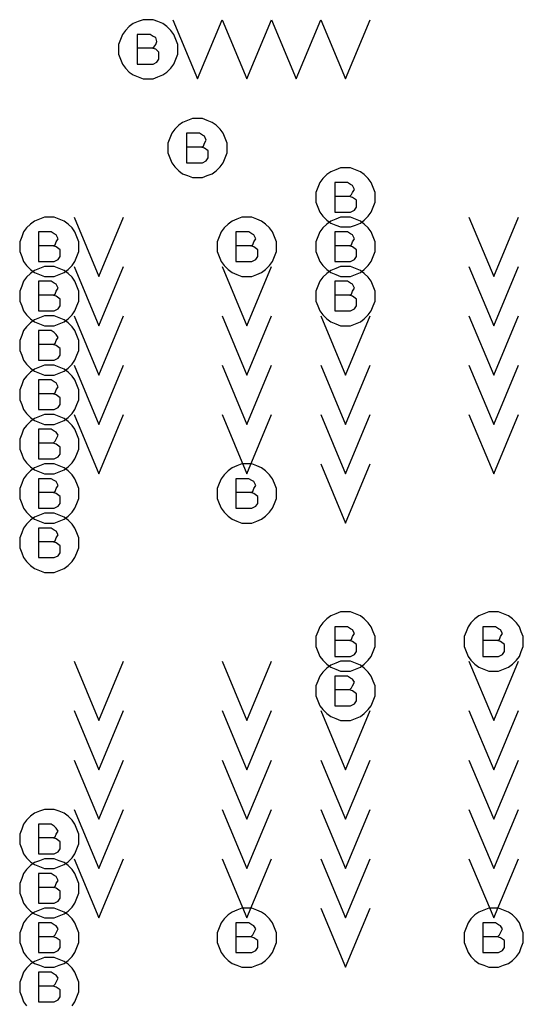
# Model space of a CAD drawing. Extents: x 28 to 61, y 25 to 46.
# Tile 12 of 61: x 36 to 36.5, y 31.9 to 32.9. Entities that reach past the tile are written whole.
import ezdxf

# ---------------------------------------------------------------- set-up
doc = ezdxf.new("R2010")
doc.units = 0
doc.layers.add('RVP8-TX_d_fab', color=2, linetype='CONTINUOUS')

msp = doc.modelspace()

# ---------------------------------------------------------------- linework, layer by layer
at = {"layer": 'RVP8-TX_d_fab'}
for points in [[(36.135, 32.91), (36.135, 32.915), (36.133, 32.92), (36.131, 32.925), (36.128, 32.929), (36.124, 32.933), (36.12, 32.936), (36.115, 32.938), (36.11, 32.94), (36.105, 32.94), (36.1, 32.94), (36.095, 32.938), (36.09, 32.936), (36.086, 32.933), (36.082, 32.929), (36.079, 32.925), (36.077, 32.92), (36.075, 32.915), (36.075, 32.91), (36.075, 32.905), (36.077, 32.9), (36.079, 32.895), (36.082, 32.891), (36.086, 32.887), (36.09, 32.884), (36.095, 32.882), (36.1, 32.88), (36.105, 32.88), (36.11, 32.88), (36.115, 32.882), (36.12, 32.884), (36.124, 32.887), (36.128, 32.891), (36.131, 32.895), (36.133, 32.9), (36.135, 32.905), (36.135, 32.91)], [(36.185, 32.81), (36.185, 32.815), (36.183, 32.82), (36.181, 32.825), (36.178, 32.829), (36.174, 32.833), (36.17, 32.836), (36.165, 32.838), (36.16, 32.84), (36.155, 32.84), (36.15, 32.84), (36.145, 32.838), (36.14, 32.836), (36.136, 32.833), (36.132, 32.829), (36.129, 32.825), (36.127, 32.82), (36.125, 32.815), (36.125, 32.81), (36.125, 32.805), (36.127, 32.8), (36.129, 32.795), (36.132, 32.791), (36.136, 32.787), (36.14, 32.784), (36.145, 32.782), (36.15, 32.78), (36.155, 32.78), (36.16, 32.78), (36.165, 32.782), (36.17, 32.784), (36.174, 32.787), (36.178, 32.791), (36.181, 32.795), (36.183, 32.8), (36.185, 32.805), (36.185, 32.81)], [(36.335, 32.76), (36.335, 32.765), (36.333, 32.77), (36.331, 32.775), (36.328, 32.779), (36.324, 32.783), (36.32, 32.786), (36.315, 32.788), (36.31, 32.79), (36.305, 32.79), (36.3, 32.79), (36.295, 32.788), (36.29, 32.786), (36.286, 32.783), (36.282, 32.779), (36.279, 32.775), (36.277, 32.77), (36.275, 32.765), (36.275, 32.76), (36.275, 32.755), (36.277, 32.75), (36.279, 32.745), (36.282, 32.741), (36.286, 32.737), (36.29, 32.734), (36.295, 32.732), (36.3, 32.73), (36.305, 32.73), (36.31, 32.73), (36.315, 32.732), (36.32, 32.734), (36.324, 32.737), (36.328, 32.741), (36.331, 32.745), (36.333, 32.75), (36.335, 32.755), (36.335, 32.76)], [(36.035, 32.71), (36.035, 32.715), (36.033, 32.72), (36.031, 32.725), (36.028, 32.729), (36.024, 32.733), (36.02, 32.736), (36.015, 32.738), (36.01, 32.74), (36.005, 32.74), (36, 32.74), (35.995, 32.738), (35.99, 32.736), (35.986, 32.733), (35.982, 32.729), (35.979, 32.725), (35.977, 32.72), (35.975, 32.715), (35.975, 32.71), (35.975, 32.705), (35.977, 32.7), (35.979, 32.695), (35.982, 32.691), (35.986, 32.687), (35.99, 32.684), (35.995, 32.682), (36, 32.68), (36.005, 32.68), (36.01, 32.68), (36.015, 32.682), (36.02, 32.684), (36.024, 32.687), (36.028, 32.691), (36.031, 32.695), (36.033, 32.7), (36.035, 32.705), (36.035, 32.71)], [(36.235, 32.71), (36.235, 32.715), (36.233, 32.72), (36.231, 32.725), (36.228, 32.729), (36.224, 32.733), (36.22, 32.736), (36.215, 32.738), (36.21, 32.74), (36.205, 32.74), (36.2, 32.74), (36.195, 32.738), (36.19, 32.736), (36.186, 32.733), (36.182, 32.729), (36.179, 32.725), (36.177, 32.72), (36.175, 32.715), (36.175, 32.71), (36.175, 32.705), (36.177, 32.7), (36.179, 32.695), (36.182, 32.691), (36.186, 32.687), (36.19, 32.684), (36.195, 32.682), (36.2, 32.68), (36.205, 32.68), (36.21, 32.68), (36.215, 32.682), (36.22, 32.684), (36.224, 32.687), (36.228, 32.691), (36.231, 32.695), (36.233, 32.7), (36.235, 32.705), (36.235, 32.71)], [(36.335, 32.71), (36.335, 32.715), (36.333, 32.72), (36.331, 32.725), (36.328, 32.729), (36.324, 32.733), (36.32, 32.736), (36.315, 32.738), (36.31, 32.74), (36.305, 32.74), (36.3, 32.74), (36.295, 32.738), (36.29, 32.736), (36.286, 32.733), (36.282, 32.729), (36.279, 32.725), (36.277, 32.72), (36.275, 32.715), (36.275, 32.71), (36.275, 32.705), (36.277, 32.7), (36.279, 32.695), (36.282, 32.691), (36.286, 32.687), (36.29, 32.684), (36.295, 32.682), (36.3, 32.68), (36.305, 32.68), (36.31, 32.68), (36.315, 32.682), (36.32, 32.684), (36.324, 32.687), (36.328, 32.691), (36.331, 32.695), (36.333, 32.7), (36.335, 32.705), (36.335, 32.71)], [(36.035, 32.66), (36.035, 32.665), (36.033, 32.67), (36.031, 32.675), (36.028, 32.679), (36.024, 32.683), (36.02, 32.686), (36.015, 32.688), (36.01, 32.69), (36.005, 32.69), (36, 32.69), (35.995, 32.688), (35.99, 32.686), (35.986, 32.683), (35.982, 32.679), (35.979, 32.675), (35.977, 32.67), (35.975, 32.665), (35.975, 32.66), (35.975, 32.655), (35.977, 32.65), (35.979, 32.645), (35.982, 32.641), (35.986, 32.637), (35.99, 32.634), (35.995, 32.632), (36, 32.63), (36.005, 32.63), (36.01, 32.63), (36.015, 32.632), (36.02, 32.634), (36.024, 32.637), (36.028, 32.641), (36.031, 32.645), (36.033, 32.65), (36.035, 32.655), (36.035, 32.66)], [(36.335, 32.66), (36.335, 32.665), (36.333, 32.67), (36.331, 32.675), (36.328, 32.679), (36.324, 32.683), (36.32, 32.686), (36.315, 32.688), (36.31, 32.69), (36.305, 32.69), (36.3, 32.69), (36.295, 32.688), (36.29, 32.686), (36.286, 32.683), (36.282, 32.679), (36.279, 32.675), (36.277, 32.67), (36.275, 32.665), (36.275, 32.66), (36.275, 32.655), (36.277, 32.65), (36.279, 32.645), (36.282, 32.641), (36.286, 32.637), (36.29, 32.634), (36.295, 32.632), (36.3, 32.63), (36.305, 32.63), (36.31, 32.63), (36.315, 32.632), (36.32, 32.634), (36.324, 32.637), (36.328, 32.641), (36.331, 32.645), (36.333, 32.65), (36.335, 32.655), (36.335, 32.66)], [(36.035, 32.61), (36.035, 32.615), (36.033, 32.62), (36.031, 32.625), (36.028, 32.629), (36.024, 32.633), (36.02, 32.636), (36.015, 32.638), (36.01, 32.64), (36.005, 32.64), (36, 32.64), (35.995, 32.638), (35.99, 32.636), (35.986, 32.633), (35.982, 32.629), (35.979, 32.625), (35.977, 32.62), (35.975, 32.615), (35.975, 32.61), (35.975, 32.605), (35.977, 32.6), (35.979, 32.595), (35.982, 32.591), (35.986, 32.587), (35.99, 32.584), (35.995, 32.582), (36, 32.58), (36.005, 32.58), (36.01, 32.58), (36.015, 32.582), (36.02, 32.584), (36.024, 32.587), (36.028, 32.591), (36.031, 32.595), (36.033, 32.6), (36.035, 32.605), (36.035, 32.61)], [(36.035, 32.56), (36.035, 32.565), (36.033, 32.57), (36.031, 32.575), (36.028, 32.579), (36.024, 32.583), (36.02, 32.586), (36.015, 32.588), (36.01, 32.59), (36.005, 32.59), (36, 32.59), (35.995, 32.588), (35.99, 32.586), (35.986, 32.583), (35.982, 32.579), (35.979, 32.575), (35.977, 32.57), (35.975, 32.565), (35.975, 32.56), (35.975, 32.555), (35.977, 32.55), (35.979, 32.545), (35.982, 32.541), (35.986, 32.537), (35.99, 32.534), (35.995, 32.532), (36, 32.53), (36.005, 32.53), (36.01, 32.53), (36.015, 32.532), (36.02, 32.534), (36.024, 32.537), (36.028, 32.541), (36.031, 32.545), (36.033, 32.55), (36.035, 32.555), (36.035, 32.56)], [(36.035, 32.51), (36.035, 32.515), (36.033, 32.52), (36.031, 32.525), (36.028, 32.529), (36.024, 32.533), (36.02, 32.536), (36.015, 32.538), (36.01, 32.54), (36.005, 32.54), (36, 32.54), (35.995, 32.538), (35.99, 32.536), (35.986, 32.533), (35.982, 32.529), (35.979, 32.525), (35.977, 32.52), (35.975, 32.515), (35.975, 32.51), (35.975, 32.505), (35.977, 32.5), (35.979, 32.495), (35.982, 32.491), (35.986, 32.487), (35.99, 32.484), (35.995, 32.482), (36, 32.48), (36.005, 32.48), (36.01, 32.48), (36.015, 32.482), (36.02, 32.484), (36.024, 32.487), (36.028, 32.491), (36.031, 32.495), (36.033, 32.5), (36.035, 32.505), (36.035, 32.51)], [(36.035, 32.46), (36.035, 32.465), (36.033, 32.47), (36.031, 32.475), (36.028, 32.479), (36.024, 32.483), (36.02, 32.486), (36.015, 32.488), (36.01, 32.49), (36.005, 32.49), (36, 32.49), (35.995, 32.488), (35.99, 32.486), (35.986, 32.483), (35.982, 32.479), (35.979, 32.475), (35.977, 32.47), (35.975, 32.465), (35.975, 32.46), (35.975, 32.455), (35.977, 32.45), (35.979, 32.445), (35.982, 32.441), (35.986, 32.437), (35.99, 32.434), (35.995, 32.432), (36, 32.43), (36.005, 32.43), (36.01, 32.43), (36.015, 32.432), (36.02, 32.434), (36.024, 32.437), (36.028, 32.441), (36.031, 32.445), (36.033, 32.45), (36.035, 32.455), (36.035, 32.46)], [(36.235, 32.46), (36.235, 32.465), (36.233, 32.47), (36.231, 32.475), (36.228, 32.479), (36.224, 32.483), (36.22, 32.486), (36.215, 32.488), (36.21, 32.49), (36.205, 32.49), (36.2, 32.49), (36.195, 32.488), (36.19, 32.486), (36.186, 32.483), (36.182, 32.479), (36.179, 32.475), (36.177, 32.47), (36.175, 32.465), (36.175, 32.46), (36.175, 32.455), (36.177, 32.45), (36.179, 32.445), (36.182, 32.441), (36.186, 32.437), (36.19, 32.434), (36.195, 32.432), (36.2, 32.43), (36.205, 32.43), (36.21, 32.43), (36.215, 32.432), (36.22, 32.434), (36.224, 32.437), (36.228, 32.441), (36.231, 32.445), (36.233, 32.45), (36.235, 32.455), (36.235, 32.46)], [(36.035, 32.41), (36.035, 32.415), (36.033, 32.42), (36.031, 32.425), (36.028, 32.429), (36.024, 32.433), (36.02, 32.436), (36.015, 32.438), (36.01, 32.44), (36.005, 32.44), (36, 32.44), (35.995, 32.438), (35.99, 32.436), (35.986, 32.433), (35.982, 32.429), (35.979, 32.425), (35.977, 32.42), (35.975, 32.415), (35.975, 32.41), (35.975, 32.405), (35.977, 32.4), (35.979, 32.395), (35.982, 32.391), (35.986, 32.387), (35.99, 32.384), (35.995, 32.382), (36, 32.38), (36.005, 32.38), (36.01, 32.38), (36.015, 32.382), (36.02, 32.384), (36.024, 32.387), (36.028, 32.391), (36.031, 32.395), (36.033, 32.4), (36.035, 32.405), (36.035, 32.41)], [(36.335, 32.31), (36.335, 32.315), (36.333, 32.32), (36.331, 32.325), (36.328, 32.329), (36.324, 32.333), (36.32, 32.336), (36.315, 32.338), (36.31, 32.34), (36.305, 32.34), (36.3, 32.34), (36.295, 32.338), (36.29, 32.336), (36.286, 32.333), (36.282, 32.329), (36.279, 32.325), (36.277, 32.32), (36.275, 32.315), (36.275, 32.31), (36.275, 32.305), (36.277, 32.3), (36.279, 32.295), (36.282, 32.291), (36.286, 32.287), (36.29, 32.284), (36.295, 32.282), (36.3, 32.28), (36.305, 32.28), (36.31, 32.28), (36.315, 32.282), (36.32, 32.284), (36.324, 32.287), (36.328, 32.291), (36.331, 32.295), (36.333, 32.3), (36.335, 32.305), (36.335, 32.31)], [(36.485, 32.31), (36.485, 32.315), (36.483, 32.32), (36.481, 32.325), (36.478, 32.329), (36.474, 32.333), (36.47, 32.336), (36.465, 32.338), (36.46, 32.34), (36.455, 32.34), (36.45, 32.34), (36.445, 32.338), (36.44, 32.336), (36.436, 32.333), (36.432, 32.329), (36.429, 32.325), (36.427, 32.32), (36.425, 32.315), (36.425, 32.31), (36.425, 32.305), (36.427, 32.3), (36.429, 32.295), (36.432, 32.291), (36.436, 32.287), (36.44, 32.284), (36.445, 32.282), (36.45, 32.28), (36.455, 32.28), (36.46, 32.28), (36.465, 32.282), (36.47, 32.284), (36.474, 32.287), (36.478, 32.291), (36.481, 32.295), (36.483, 32.3), (36.485, 32.305), (36.485, 32.31)], [(36.335, 32.26), (36.335, 32.265), (36.333, 32.27), (36.331, 32.275), (36.328, 32.279), (36.324, 32.283), (36.32, 32.286), (36.315, 32.288), (36.31, 32.29), (36.305, 32.29), (36.3, 32.29), (36.295, 32.288), (36.29, 32.286), (36.286, 32.283), (36.282, 32.279), (36.279, 32.275), (36.277, 32.27), (36.275, 32.265), (36.275, 32.26), (36.275, 32.255), (36.277, 32.25), (36.279, 32.245), (36.282, 32.241), (36.286, 32.237), (36.29, 32.234), (36.295, 32.232), (36.3, 32.23), (36.305, 32.23), (36.31, 32.23), (36.315, 32.232), (36.32, 32.234), (36.324, 32.237), (36.328, 32.241), (36.331, 32.245), (36.333, 32.25), (36.335, 32.255), (36.335, 32.26)], [(36.035, 32.11), (36.035, 32.115), (36.033, 32.12), (36.031, 32.125), (36.028, 32.129), (36.024, 32.133), (36.02, 32.136), (36.015, 32.138), (36.01, 32.14), (36.005, 32.14), (36, 32.14), (35.995, 32.138), (35.99, 32.136), (35.986, 32.133), (35.982, 32.129), (35.979, 32.125), (35.977, 32.12), (35.975, 32.115), (35.975, 32.11), (35.975, 32.105), (35.977, 32.1), (35.979, 32.095), (35.982, 32.091), (35.986, 32.087), (35.99, 32.084), (35.995, 32.082), (36, 32.08), (36.005, 32.08), (36.01, 32.08), (36.015, 32.082), (36.02, 32.084), (36.024, 32.087), (36.028, 32.091), (36.031, 32.095), (36.033, 32.1), (36.035, 32.105), (36.035, 32.11)], [(36.035, 32.06), (36.035, 32.065), (36.033, 32.07), (36.031, 32.075), (36.028, 32.079), (36.024, 32.083), (36.02, 32.086), (36.015, 32.088), (36.01, 32.09), (36.005, 32.09), (36, 32.09), (35.995, 32.088), (35.99, 32.086), (35.986, 32.083), (35.982, 32.079), (35.979, 32.075), (35.977, 32.07), (35.975, 32.065), (35.975, 32.06), (35.975, 32.055), (35.977, 32.05), (35.979, 32.045), (35.982, 32.041), (35.986, 32.037), (35.99, 32.034), (35.995, 32.032), (36, 32.03), (36.005, 32.03), (36.01, 32.03), (36.015, 32.032), (36.02, 32.034), (36.024, 32.037), (36.028, 32.041), (36.031, 32.045), (36.033, 32.05), (36.035, 32.055), (36.035, 32.06)], [(36.035, 32.01), (36.035, 32.015), (36.033, 32.02), (36.031, 32.025), (36.028, 32.029), (36.024, 32.033), (36.02, 32.036), (36.015, 32.038), (36.01, 32.04), (36.005, 32.04), (36, 32.04), (35.995, 32.038), (35.99, 32.036), (35.986, 32.033), (35.982, 32.029), (35.979, 32.025), (35.977, 32.02), (35.975, 32.015), (35.975, 32.01), (35.975, 32.005), (35.977, 32), (35.979, 31.995), (35.982, 31.991), (35.986, 31.987), (35.99, 31.984), (35.995, 31.982), (36, 31.98), (36.005, 31.98), (36.01, 31.98), (36.015, 31.982), (36.02, 31.984), (36.024, 31.987), (36.028, 31.991), (36.031, 31.995), (36.033, 32), (36.035, 32.005), (36.035, 32.01)], [(36.235, 32.01), (36.235, 32.015), (36.233, 32.02), (36.231, 32.025), (36.228, 32.029), (36.224, 32.033), (36.22, 32.036), (36.215, 32.038), (36.21, 32.04), (36.205, 32.04), (36.2, 32.04), (36.195, 32.038), (36.19, 32.036), (36.186, 32.033), (36.182, 32.029), (36.179, 32.025), (36.177, 32.02), (36.175, 32.015), (36.175, 32.01), (36.175, 32.005), (36.177, 32), (36.179, 31.995), (36.182, 31.991), (36.186, 31.987), (36.19, 31.984), (36.195, 31.982), (36.2, 31.98), (36.205, 31.98), (36.21, 31.98), (36.215, 31.982), (36.22, 31.984), (36.224, 31.987), (36.228, 31.991), (36.231, 31.995), (36.233, 32), (36.235, 32.005), (36.235, 32.01)], [(36.485, 32.01), (36.485, 32.015), (36.483, 32.02), (36.481, 32.025), (36.478, 32.029), (36.474, 32.033), (36.47, 32.036), (36.465, 32.038), (36.46, 32.04), (36.455, 32.04), (36.45, 32.04), (36.445, 32.038), (36.44, 32.036), (36.436, 32.033), (36.432, 32.029), (36.429, 32.025), (36.427, 32.02), (36.425, 32.015), (36.425, 32.01), (36.425, 32.005), (36.427, 32), (36.429, 31.995), (36.432, 31.991), (36.436, 31.987), (36.44, 31.984), (36.445, 31.982), (36.45, 31.98), (36.455, 31.98), (36.46, 31.98), (36.465, 31.982), (36.47, 31.984), (36.474, 31.987), (36.478, 31.991), (36.481, 31.995), (36.483, 32), (36.485, 32.005), (36.485, 32.01)]]:
    msp.add_lwpolyline(points, close=True, dxfattribs=at)
for points in [[(36.13, 32.94), (36.155, 32.88), (36.18, 32.94), (36.205, 32.88), (36.23, 32.94), (36.255, 32.88), (36.28, 32.94)], [(36.28, 32.94), (36.305, 32.88), (36.33, 32.94)], [(36.109, 32.911), (36.111, 32.912), (36.113, 32.915), (36.114, 32.918), (36.113, 32.922), (36.11, 32.923), (36.107, 32.925), (36.094, 32.925), (36.094, 32.895), (36.11, 32.895), (36.114, 32.897), (36.116, 32.9), (36.116, 32.904), (36.116, 32.907), (36.113, 32.91), (36.109, 32.911), (36.094, 32.911)], [(36.159, 32.811), (36.161, 32.812), (36.162, 32.815), (36.164, 32.818), (36.162, 32.822), (36.16, 32.823), (36.157, 32.825), (36.144, 32.825), (36.144, 32.795), (36.16, 32.795), (36.164, 32.797), (36.166, 32.8), (36.166, 32.804), (36.166, 32.807), (36.162, 32.81), (36.159, 32.811), (36.144, 32.811)], [(36.309, 32.761), (36.311, 32.763), (36.312, 32.765), (36.314, 32.768), (36.312, 32.772), (36.31, 32.773), (36.307, 32.775), (36.294, 32.775), (36.294, 32.745), (36.31, 32.745), (36.314, 32.747), (36.316, 32.75), (36.316, 32.754), (36.316, 32.757), (36.312, 32.76), (36.309, 32.761), (36.294, 32.761)], [(36.03, 32.74), (36.055, 32.68), (36.08, 32.74)], [(36.43, 32.74), (36.455, 32.68), (36.48, 32.74)], [(36.009, 32.711), (36.011, 32.712), (36.012, 32.715), (36.014, 32.718), (36.012, 32.722), (36.01, 32.723), (36.007, 32.725), (35.994, 32.725), (35.994, 32.695), (36.01, 32.695), (36.014, 32.697), (36.016, 32.7), (36.016, 32.704), (36.016, 32.707), (36.012, 32.71), (36.009, 32.711), (35.994, 32.711)], [(36.209, 32.711), (36.211, 32.712), (36.212, 32.715), (36.214, 32.718), (36.212, 32.722), (36.21, 32.723), (36.207, 32.725), (36.194, 32.725), (36.194, 32.695), (36.21, 32.695), (36.214, 32.697), (36.216, 32.7), (36.216, 32.704), (36.216, 32.707), (36.212, 32.71), (36.209, 32.711), (36.194, 32.711)], [(36.309, 32.711), (36.311, 32.712), (36.312, 32.715), (36.314, 32.718), (36.312, 32.722), (36.31, 32.723), (36.307, 32.725), (36.294, 32.725), (36.294, 32.695), (36.31, 32.695), (36.314, 32.697), (36.316, 32.7), (36.316, 32.704), (36.316, 32.707), (36.312, 32.71), (36.309, 32.711), (36.294, 32.711)], [(36.03, 32.69), (36.055, 32.63), (36.08, 32.69)], [(36.18, 32.69), (36.205, 32.63), (36.23, 32.69)], [(36.43, 32.69), (36.455, 32.63), (36.48, 32.69)], [(36.009, 32.661), (36.011, 32.662), (36.012, 32.665), (36.014, 32.668), (36.012, 32.672), (36.01, 32.673), (36.007, 32.675), (35.994, 32.675), (35.994, 32.645), (36.01, 32.645), (36.014, 32.647), (36.016, 32.65), (36.016, 32.654), (36.016, 32.657), (36.012, 32.66), (36.009, 32.661), (35.994, 32.661)], [(36.309, 32.661), (36.311, 32.662), (36.312, 32.665), (36.314, 32.668), (36.312, 32.672), (36.31, 32.673), (36.307, 32.675), (36.294, 32.675), (36.294, 32.645), (36.31, 32.645), (36.314, 32.647), (36.316, 32.65), (36.316, 32.654), (36.316, 32.657), (36.312, 32.66), (36.309, 32.661), (36.294, 32.661)], [(36.03, 32.64), (36.055, 32.58), (36.08, 32.64)], [(36.18, 32.64), (36.205, 32.58), (36.23, 32.64)], [(36.28, 32.64), (36.305, 32.58), (36.33, 32.64)], [(36.43, 32.64), (36.455, 32.58), (36.48, 32.64)], [(36.009, 32.611), (36.011, 32.612), (36.012, 32.615), (36.014, 32.618), (36.012, 32.621), (36.01, 32.623), (36.007, 32.625), (35.994, 32.625), (35.994, 32.595), (36.01, 32.595), (36.014, 32.597), (36.016, 32.6), (36.016, 32.604), (36.016, 32.607), (36.012, 32.61), (36.009, 32.611), (35.994, 32.611)], [(36.03, 32.59), (36.055, 32.53), (36.08, 32.59)], [(36.18, 32.59), (36.205, 32.53), (36.23, 32.59)], [(36.28, 32.59), (36.305, 32.53), (36.33, 32.59)], [(36.43, 32.59), (36.455, 32.53), (36.48, 32.59)], [(36.009, 32.561), (36.011, 32.562), (36.012, 32.565), (36.014, 32.568), (36.012, 32.572), (36.01, 32.573), (36.007, 32.575), (35.994, 32.575), (35.994, 32.545), (36.01, 32.545), (36.014, 32.547), (36.016, 32.55), (36.016, 32.554), (36.016, 32.557), (36.012, 32.56), (36.009, 32.561), (35.994, 32.561)], [(36.03, 32.54), (36.055, 32.48), (36.08, 32.54)], [(36.18, 32.54), (36.205, 32.48), (36.23, 32.54)], [(36.28, 32.54), (36.305, 32.48), (36.33, 32.54)], [(36.43, 32.54), (36.455, 32.48), (36.48, 32.54)], [(36.009, 32.511), (36.011, 32.513), (36.012, 32.515), (36.014, 32.519), (36.012, 32.522), (36.01, 32.523), (36.007, 32.525), (35.994, 32.525), (35.994, 32.495), (36.01, 32.495), (36.014, 32.497), (36.016, 32.5), (36.016, 32.504), (36.016, 32.507), (36.012, 32.51), (36.009, 32.511), (35.994, 32.511)], [(36.28, 32.49), (36.305, 32.43), (36.33, 32.49)], [(36.009, 32.461), (36.011, 32.462), (36.012, 32.465), (36.014, 32.468), (36.012, 32.472), (36.01, 32.473), (36.007, 32.475), (35.994, 32.475), (35.994, 32.445), (36.01, 32.445), (36.014, 32.447), (36.016, 32.45), (36.016, 32.454), (36.016, 32.457), (36.012, 32.46), (36.009, 32.461), (35.994, 32.461)], [(36.209, 32.461), (36.211, 32.462), (36.212, 32.465), (36.214, 32.468), (36.212, 32.472), (36.21, 32.473), (36.207, 32.475), (36.194, 32.475), (36.194, 32.445), (36.21, 32.445), (36.214, 32.447), (36.216, 32.45), (36.216, 32.454), (36.216, 32.457), (36.212, 32.46), (36.209, 32.461), (36.194, 32.461)], [(36.009, 32.411), (36.011, 32.412), (36.012, 32.415), (36.014, 32.418), (36.012, 32.422), (36.01, 32.423), (36.007, 32.425), (35.994, 32.425), (35.994, 32.395), (36.01, 32.395), (36.014, 32.397), (36.016, 32.4), (36.016, 32.404), (36.016, 32.407), (36.012, 32.41), (36.009, 32.411), (35.994, 32.411)], [(36.309, 32.311), (36.311, 32.312), (36.312, 32.315), (36.314, 32.318), (36.312, 32.322), (36.31, 32.323), (36.307, 32.325), (36.294, 32.325), (36.294, 32.295), (36.31, 32.295), (36.314, 32.297), (36.316, 32.3), (36.316, 32.304), (36.316, 32.307), (36.312, 32.31), (36.309, 32.311), (36.294, 32.311)], [(36.459, 32.311), (36.461, 32.312), (36.462, 32.315), (36.464, 32.318), (36.462, 32.322), (36.46, 32.323), (36.457, 32.325), (36.444, 32.325), (36.444, 32.295), (36.46, 32.295), (36.464, 32.297), (36.466, 32.3), (36.466, 32.304), (36.466, 32.307), (36.462, 32.31), (36.459, 32.311), (36.444, 32.311)], [(36.03, 32.29), (36.055, 32.23), (36.08, 32.29)], [(36.18, 32.29), (36.205, 32.23), (36.23, 32.29)], [(36.43, 32.29), (36.455, 32.23), (36.48, 32.29)], [(36.309, 32.261), (36.311, 32.263), (36.312, 32.265), (36.314, 32.269), (36.312, 32.272), (36.31, 32.273), (36.307, 32.275), (36.294, 32.275), (36.294, 32.245), (36.31, 32.245), (36.314, 32.247), (36.316, 32.25), (36.316, 32.254), (36.316, 32.257), (36.312, 32.26), (36.309, 32.261), (36.294, 32.261)], [(36.03, 32.24), (36.055, 32.18), (36.08, 32.24)], [(36.18, 32.24), (36.205, 32.18), (36.23, 32.24)], [(36.28, 32.24), (36.305, 32.18), (36.33, 32.24)], [(36.43, 32.24), (36.455, 32.18), (36.48, 32.24)], [(36.03, 32.19), (36.055, 32.13), (36.08, 32.19)], [(36.18, 32.19), (36.205, 32.13), (36.23, 32.19)], [(36.28, 32.19), (36.305, 32.13), (36.33, 32.19)], [(36.43, 32.19), (36.455, 32.13), (36.48, 32.19)], [(36.03, 32.14), (36.055, 32.08), (36.08, 32.14)], [(36.18, 32.14), (36.205, 32.08), (36.23, 32.14)], [(36.28, 32.14), (36.305, 32.08), (36.33, 32.14)], [(36.43, 32.14), (36.455, 32.08), (36.48, 32.14)], [(36.009, 32.111), (36.011, 32.112), (36.012, 32.115), (36.014, 32.118), (36.012, 32.121), (36.01, 32.123), (36.007, 32.125), (35.994, 32.125), (35.994, 32.095), (36.01, 32.095), (36.014, 32.097), (36.016, 32.1), (36.016, 32.104), (36.016, 32.107), (36.012, 32.11), (36.009, 32.111), (35.994, 32.111)], [(36.03, 32.09), (36.055, 32.03), (36.08, 32.09)], [(36.18, 32.09), (36.205, 32.03), (36.23, 32.09)], [(36.28, 32.09), (36.305, 32.03), (36.33, 32.09)], [(36.43, 32.09), (36.455, 32.03), (36.48, 32.09)], [(36.009, 32.061), (36.011, 32.062), (36.012, 32.065), (36.014, 32.068), (36.012, 32.072), (36.01, 32.073), (36.007, 32.075), (35.994, 32.075), (35.994, 32.045), (36.01, 32.045), (36.014, 32.047), (36.016, 32.05), (36.016, 32.054), (36.016, 32.057), (36.012, 32.06), (36.009, 32.061), (35.994, 32.061)], [(36.28, 32.04), (36.305, 31.98), (36.33, 32.04)], [(36.009, 32.011), (36.011, 32.013), (36.012, 32.015), (36.014, 32.019), (36.012, 32.022), (36.01, 32.023), (36.007, 32.025), (35.994, 32.025), (35.994, 31.995), (36.01, 31.995), (36.014, 31.997), (36.016, 32), (36.016, 32.004), (36.016, 32.007), (36.012, 32.01), (36.009, 32.011), (35.994, 32.011)], [(36.209, 32.011), (36.211, 32.013), (36.212, 32.015), (36.214, 32.019), (36.212, 32.022), (36.21, 32.023), (36.207, 32.025), (36.194, 32.025), (36.194, 31.995), (36.21, 31.995), (36.214, 31.997), (36.216, 32), (36.216, 32.004), (36.216, 32.007), (36.212, 32.01), (36.209, 32.011), (36.194, 32.011)], [(36.459, 32.011), (36.461, 32.013), (36.462, 32.015), (36.464, 32.019), (36.462, 32.022), (36.46, 32.023), (36.457, 32.025), (36.444, 32.025), (36.444, 31.995), (36.46, 31.995), (36.464, 31.997), (36.466, 32), (36.466, 32.004), (36.466, 32.007), (36.462, 32.01), (36.459, 32.011), (36.444, 32.011)], [(36.028, 31.941), (36.031, 31.945), (36.033, 31.95), (36.035, 31.955), (36.035, 31.96), (36.035, 31.96), (36.035, 31.965), (36.033, 31.97), (36.031, 31.975), (36.028, 31.979), (36.024, 31.983), (36.02, 31.986), (36.015, 31.988), (36.01, 31.99), (36.005, 31.99), (36, 31.99), (35.995, 31.988), (35.99, 31.986), (35.986, 31.983), (35.982, 31.979), (35.979, 31.975), (35.977, 31.97), (35.975, 31.965), (35.975, 31.96), (35.975, 31.955), (35.977, 31.95), (35.979, 31.945), (35.982, 31.941)], [(36.009, 31.961), (36.011, 31.963), (36.012, 31.965), (36.014, 31.969), (36.012, 31.972), (36.01, 31.973), (36.007, 31.975), (35.994, 31.975), (35.994, 31.945), (36.01, 31.945), (36.014, 31.947), (36.016, 31.95), (36.016, 31.954), (36.016, 31.957), (36.012, 31.96), (36.009, 31.961), (35.994, 31.961)]]:
    msp.add_lwpolyline(points, dxfattribs=at)

doc.saveas('drawing.dxf')
